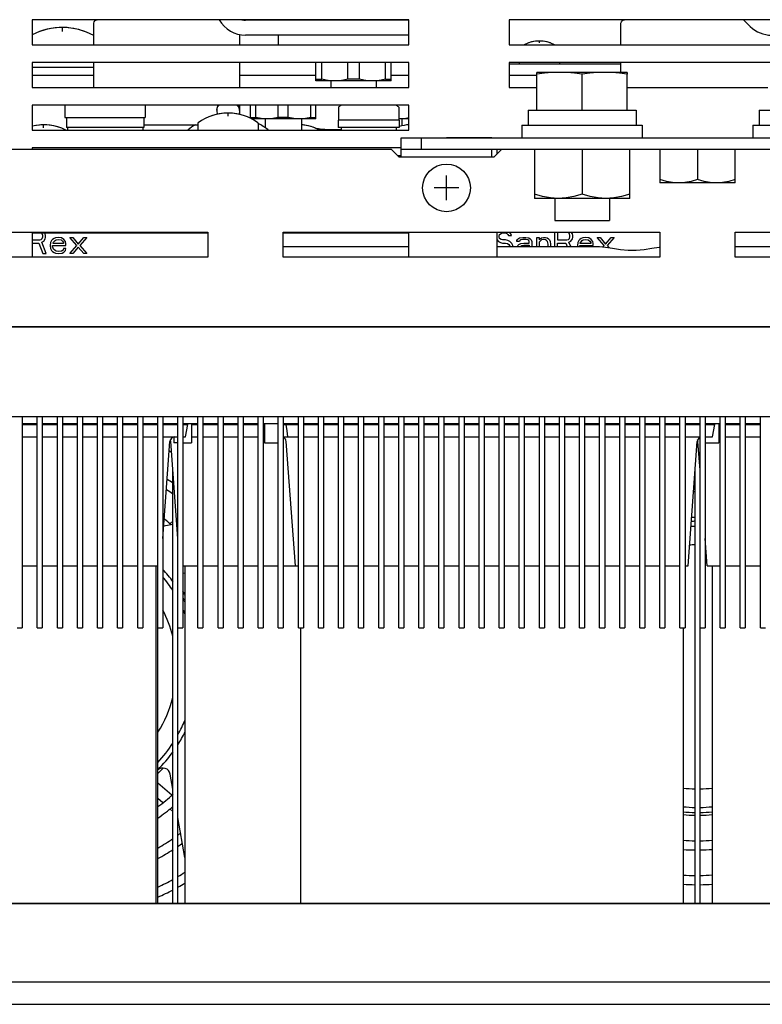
# Model space of a CAD drawing. Extents: x 31 to 410, y 34 to 287.
# Tile 3 of 34: x 75 to 90, y 60 to 80. Entities that reach past the tile are written whole.
import ezdxf

# ---------------------------------------------------------------- set-up
doc = ezdxf.new("R2010")
doc.units = 0
doc.header["$LTSCALE"] = 23.1
doc.layers.get('0').update_dxf_attribs({"linetype": 'CONTINUOUS'})
for name, color, linetype in [('ALL_AXIS', 7, 'CONTINUOUS'), ('ALL_CURVE', 7, 'CONTINUOUS'), ('ALL_FEATURES', 7, 'CONTINUOUS')]:
    doc.layers.add(name, color=color, linetype=linetype)

msp = doc.modelspace()

# ---------------------------------------------------------------- linework, layer by layer
at = {"color": 7, "linetype": 'CONTINUOUS'}
for p, q in [((85.08, 77.319), (85.08, 76.339)), ((86.03, 77.319), (86.03, 76.424)), ((86.98, 76.339), (86.98, 77.319)), ((87.58, 77.319), (87.58, 76.649)), ((88.33, 77.319), (88.33, 76.716)), ((89.08, 76.649), (89.08, 77.319)), ((89.08, 76.649), (87.58, 76.649)), ((86.98, 76.339), (85.08, 76.339))]:
    msp.add_line(p, q, dxfattribs=at)
for points in [[(87.955, 76.649), (87.833, 76.656), (87.709, 76.679), (87.58, 76.716)], [(88.33, 76.716), (88.202, 76.679), (88.078, 76.656), (87.955, 76.649)], [(88.705, 76.649), (88.583, 76.656), (88.459, 76.679), (88.33, 76.716)], [(89.08, 76.716), (88.952, 76.679), (88.828, 76.656), (88.705, 76.649)], [(85.555, 76.339), (85.4, 76.348), (85.243, 76.377), (85.08, 76.424)], [(86.03, 76.424), (85.867, 76.377), (85.71, 76.348), (85.555, 76.339)], [(86.505, 76.339), (86.35, 76.348), (86.193, 76.377), (86.03, 76.424)], [(86.98, 76.424), (86.817, 76.377), (86.66, 76.348), (86.505, 76.339)]]:
    msp.add_lwpolyline(points, dxfattribs=at)
at = {"layer": 'ALL_AXIS', "color": 7, "linetype": 'CONTINUOUS'}
for p, q in [((75.08, 79.899), (75.08, 79.399)), ((82.58, 79.899), (75.08, 79.899)), ((80.48, 79.899), (80.48, 79.889)), ((82.48, 79.899), (82.48, 79.889)), ((82.58, 79.399), (82.58, 79.899)), ((84.58, 79.899), (84.58, 79.399)), ((92.08, 79.899), (84.58, 79.899)), ((75.08, 79.399), (82.58, 79.399)), ((84.58, 79.399), (92.08, 79.399)), ((75.08, 79.049), (75.08, 78.549)), ((82.58, 79.049), (75.08, 79.049)), ((82.58, 78.549), (82.58, 79.049)), ((84.58, 79.049), (84.58, 78.549)), ((92.08, 79.049), (84.58, 79.049)), ((84.78, 79.049), (84.78, 79.014)), ((85.58, 79.049), (85.58, 79.014)), ((76.305, 78.944), (75.08, 78.944)), ((86.48, 78.849), (85.58, 78.849)), ((76.305, 78.549), (76.305, 78.67)), ((79.205, 78.67), (79.205, 78.549)), ((82.23, 78.679), (80.73, 78.679)), ((81.029, 78.679), (81.029, 78.549)), ((81.932, 78.679), (81.932, 78.549)), ((85.13, 78.099), (85.13, 78.811)), ((86.03, 78.099), (86.03, 78.811)), ((86.93, 78.099), (86.93, 78.811)), ((75.08, 78.549), (82.58, 78.549)), ((84.58, 78.549), (85.13, 78.549)), ((86.93, 78.549), (89.73, 78.549)), ((75.08, 78.199), (75.08, 77.699)), ((82.58, 78.199), (75.08, 78.199)), ((75.73, 78.199), (75.73, 77.949)), ((77.33, 78.199), (77.33, 77.949)), ((78.755, 78.094), (78.756, 78.087)), ((78.756, 78.087), (78.76, 78.012)), ((79.154, 78.199), (79.188, 78.16)), ((79.188, 78.16), (79.205, 78.094)), ((79.205, 78.087), (79.201, 78.012)), ((79.205, 78.199), (79.205, 78.012)), ((79.205, 78.087), (79.205, 78.094)), ((81.18, 78.154), (81.18, 77.899)), ((82.38, 78.154), (82.38, 77.899)), ((82.58, 77.699), (82.58, 78.199)), ((84.955, 78.099), (84.955, 77.799)), ((84.955, 78.099), (87.105, 78.099)), ((87.105, 78.099), (87.105, 77.799)), ((89.555, 78.099), (89.555, 77.799)), ((89.555, 78.099), (91.705, 78.099)), ((75.73, 77.949), (77.33, 77.949)), ((75.76, 77.949), (75.76, 77.749)), ((77.3, 77.949), (77.3, 77.749)), ((80.73, 77.924), (79.443, 77.924)), ((79.721, 77.924), (79.721, 77.744)), ((80.44, 77.924), (80.44, 77.699)), ((81.17, 77.899), (81.17, 77.749)), ((82.39, 77.899), (81.17, 77.899)), ((82.58, 77.924), (82.38, 77.924)), ((82.39, 77.899), (82.39, 77.749)), ((82.44, 77.924), (82.44, 77.783)), ((75.08, 77.699), (82.58, 77.699)), ((77.3, 77.749), (75.76, 77.749)), ((75.78, 77.749), (75.78, 77.699)), ((77.28, 77.749), (77.28, 77.699)), ((78.38, 77.834), (78.38, 77.699)), ((79.58, 77.834), (79.58, 77.699)), ((82.39, 77.749), (81.17, 77.749)), ((81.23, 77.749), (81.23, 77.699)), ((82.33, 77.749), (82.33, 77.699)), ((84.83, 77.799), (84.83, 77.549)), ((84.83, 77.799), (87.23, 77.799)), ((87.23, 77.799), (87.23, 77.549)), ((89.43, 77.799), (89.43, 77.549)), ((89.43, 77.799), (91.83, 77.799)), ((83.33, 77.554), (83.33, 77.549)), ((83.33, 77.554), (84.23, 77.554)), ((84.23, 77.554), (84.23, 77.549)), ((75.08, 77.349), (75.08, 77.319)), ((82.43, 77.349), (75.08, 77.349)), ((82.43, 77.179), (82.37, 77.179)), ((85.487, 76.339), (85.487, 75.899)), ((86.573, 76.339), (86.573, 75.899)), ((85.487, 75.899), (86.573, 75.899)), ((75.08, 75.649), (75.08, 75.169)), ((78.58, 75.649), (75.08, 75.649)), ((82.58, 75.649), (80.08, 75.649)), ((82.58, 75.169), (82.58, 75.649)), ((79.306, 73.789), (79.306, 73.779)), ((79.754, 73.789), (79.754, 73.779)), ((81.556, 73.789), (81.556, 73.779)), ((82.004, 73.789), (82.004, 73.779)), ((74.88, 71.839), (75.18, 71.839)), ((75.28, 71.839), (75.58, 71.839)), ((75.68, 71.839), (75.98, 71.839)), ((76.08, 71.839), (76.38, 71.839)), ((76.48, 71.839), (76.78, 71.839)), ((76.88, 71.839), (77.18, 71.839)), ((77.28, 71.839), (77.58, 71.839)), ((77.68, 71.839), (77.98, 71.839)), ((77.899, 71.859), (77.899, 71.839)), ((78.08, 71.839), (78.177, 71.839)), ((78.129, 71.589), (78.177, 71.839)), ((78.254, 71.859), (78.254, 71.469)), ((78.254, 71.839), (78.38, 71.839)), ((78.48, 71.839), (78.78, 71.839)), ((78.88, 71.839), (79.18, 71.839)), ((79.28, 71.839), (79.58, 71.839)), ((79.68, 71.839), (79.707, 71.839)), ((79.707, 71.859), (79.707, 71.469)), ((80.08, 71.839), (80.38, 71.839)), ((80.48, 71.839), (80.78, 71.839)), ((80.88, 71.839), (81.18, 71.839)), ((81.28, 71.839), (81.58, 71.839)), ((81.68, 71.839), (81.98, 71.839)), ((82.08, 71.839), (82.38, 71.839)), ((82.48, 71.839), (82.78, 71.839)), ((82.88, 71.839), (83.18, 71.839)), ((83.28, 71.839), (83.58, 71.839)), ((83.68, 71.839), (83.98, 71.839)), ((84.08, 71.839), (84.38, 71.839)), ((84.48, 71.839), (84.78, 71.839)), ((84.88, 71.839), (85.18, 71.839)), ((85.28, 71.839), (85.58, 71.839)), ((85.68, 71.839), (85.98, 71.839)), ((86.08, 71.839), (86.38, 71.839)), ((86.48, 71.839), (86.78, 71.839)), ((86.88, 71.839), (87.18, 71.839)), ((87.28, 71.839), (87.58, 71.839)), ((87.68, 71.839), (87.98, 71.839)), ((88.08, 71.839), (88.38, 71.839)), ((88.48, 71.839), (88.677, 71.839)), ((88.629, 71.589), (88.677, 71.839)), ((88.754, 71.859), (88.754, 71.469)), ((88.754, 71.839), (88.78, 71.839)), ((88.88, 71.839), (89.18, 71.839)), ((89.28, 71.839), (89.58, 71.839)), ((77.899, 71.585), (77.899, 71.469)), ((77.98, 71.469), (77.899, 71.469)), ((78.08, 71.469), (78.254, 71.469)), ((79.707, 71.469), (79.98, 71.469)), ((88.48, 71.469), (88.754, 71.469)), ((77.54, 69.019), (77.54, 62.299)), ((78.12, 69.019), (78.12, 62.299)), ((88.62, 69.019), (88.62, 62.299)), ((80.42, 67.789), (80.42, 62.299)), ((88.04, 67.789), (88.04, 62.299))]:
    msp.add_line(p, q, dxfattribs=at)
at = {"layer": 'ALL_AXIS', "color": 3, "linetype": 'CONTINUOUS'}
for p, q in [((89.08, 75.169), (89.08, 75.669)), ((89.08, 75.669), (96.58, 75.669)), ((96.58, 75.169), (89.08, 75.169))]:
    msp.add_line(p, q, dxfattribs=at)
at = {"layer": 'ALL_AXIS', "color": 7, "linetype": 'CONTINUOUS'}
for points in [[(85.58, 78.849), (85.432, 78.844), (85.284, 78.832), (85.13, 78.811)], [(86.03, 78.811), (85.877, 78.832), (85.729, 78.844), (85.58, 78.849)], [(86.48, 78.849), (86.332, 78.844), (86.184, 78.832), (86.03, 78.811)], [(86.93, 78.811), (86.777, 78.832), (86.629, 78.844), (86.48, 78.849)], [(78.755, 78.094), (78.772, 78.16), (78.806, 78.199)], [(78.758, 78.127), (78.756, 78.109), (78.755, 78.094)], [(78.784, 78.199), (78.779, 78.192), (78.758, 78.127)], [(79.205, 78.158), (79.197, 78.193), (79.193, 78.199)]]:
    msp.add_lwpolyline(points, dxfattribs=at)
for centre, radius, start, end in [((75.68, 78.444), 1.3, 61.2244, 117.5442), ((85.18, 78.824), 0.65, 62.4119, 117.5881), ((81.78, 77.359), 1, 122.6795, 126.5811), ((81.78, 77.359), 1, 53.4189, 57.3205), ((78.98, 77.039), 1, 53.4189, 126.5811), ((75.305, 76.804), 1, 63.7373, 103.0195), ((78.98, 76.679), 1.3, 120.0539, 127.7635), ((78.98, 76.679), 1.3, 52.2365, 62.5468), ((80.355, 76.809), 1, 63.074, 85.1511), ((81.08, 80.009), 2.3, 260.9641, 273.7488), ((82.655, 76.809), 1, 94.3089, 105.3802), ((75.519, 67.02), 5.04, 62.5824, 62.7748), ((75.519, 67.02), 4.857, 61.2247, 61.8496), ((75.519, 67.02), 4.349, 57.0518, 58.8539), ((88.319, 67.02), 3.658, 90.6074, 90.9011), ((75.519, 67.02), 4.166, 55.47, 57.5456), ((88.319, 67.02), 3.475, 90.6393, 91.1695), ((75.519, 67.02), 3.658, 50.5713, 53.1697), ((88.319, 67.02), 2.967, 90.7488, 92.0957), ((75.519, 67.02), 2.967, 28.605, 30.2809), ((75.519, 67.02), 2.967, 314.0593, 316.9279), ((75.519, 67.02), 3.475, 306.4635, 312.909), ((75.519, 67.02), 3.658, 304.311, 310.2578), ((88.319, 67.02), 2.967, 264.5989, 269.2512), ((88.319, 67.02), 2.967, 271.1837, 275.8393), ((75.519, 67.02), 4.166, 299.7058, 304.53), ((75.519, 67.02), 4.166, 306.2708, 307.1963), ((88.319, 67.02), 3.475, 265.393, 269.3607), ((88.319, 67.02), 3.475, 271.0106, 274.9812), ((75.519, 67.02), 4.349, 298.3309, 302.9482), ((75.519, 67.02), 4.349, 304.526, 305.9586), ((88.319, 67.02), 3.658, 265.623, 269.3926), ((88.319, 67.02), 3.658, 270.9601, 274.7308), ((75.519, 67.02), 4.857, 295.1493, 299.1118), ((75.519, 67.02), 4.857, 300.4627, 302.4405), ((88.319, 67.02), 4.166, 266.157, 269.4658), ((88.319, 67.02), 4.166, 270.8444, 274.1532), ((75.519, 67.02), 5.04, 294.1699, 297.9829), ((75.519, 67.02), 5.04, 299.266, 301.1244), ((88.319, 67.02), 4.349, 266.3197, 269.4892), ((88.319, 67.02), 4.349, 270.8074, 273.9773)]:
    msp.add_arc(centre, radius, start, end, dxfattribs=at)
at = {"layer": 'ALL_CURVE', "color": 40, "linetype": 'CONTINUOUS'}
for p, q in [((75.68, 79.663), (75.68, 79.744)), ((85.18, 79.435), (85.18, 79.474)), ((78.98, 77.977), (78.98, 78.039)), ((75.305, 77.742), (75.305, 77.804)), ((83.33, 76.304), (83.33, 76.794)), ((83.575, 76.549), (83.085, 76.549))]:
    msp.add_line(p, q, dxfattribs=at)
at = {"layer": 'ALL_CURVE', "color": 4, "linetype": 'CONTINUOUS'}
for p, q in [((75.08, 75.511), (75.229, 75.511)), ((75.229, 75.511), (75.258, 75.521)), ((75.258, 75.521), (75.278, 75.541)), ((75.278, 75.632), (75.262, 75.649)), ((75.288, 75.602), (75.278, 75.632)), ((75.278, 75.541), (75.288, 75.571)), ((75.288, 75.571), (75.288, 75.602)), ((75.308, 75.491), (75.337, 75.531)), ((75.337, 75.632), (75.325, 75.649)), ((75.347, 75.602), (75.337, 75.632)), ((75.337, 75.531), (75.347, 75.561)), ((75.347, 75.561), (75.347, 75.602)), ((75.465, 75.501), (75.446, 75.461)), ((75.485, 75.521), (75.465, 75.501)), ((75.515, 75.541), (75.485, 75.521)), ((75.505, 75.471), (75.535, 75.501)), ((75.544, 75.551), (75.515, 75.541)), ((75.535, 75.501), (75.554, 75.511)), ((75.604, 75.561), (75.544, 75.551)), ((75.554, 75.511), (75.594, 75.521)), ((75.594, 75.521), (75.653, 75.511)), ((75.663, 75.551), (75.604, 75.561)), ((75.653, 75.511), (75.683, 75.491)), ((75.712, 75.521), (75.663, 75.551)), ((75.742, 75.481), (75.712, 75.521)), ((75.969, 75.4), (75.831, 75.561)), ((75.831, 75.561), (75.89, 75.561)), ((75.89, 75.561), (75.998, 75.43)), ((75.998, 75.43), (76.107, 75.561)), ((76.166, 75.561), (76.028, 75.4)), ((76.107, 75.561), (76.166, 75.561)), ((84.353, 75.669), (84.33, 75.646)), ((84.33, 75.518), (84.366, 75.481)), ((84.376, 75.592), (84.386, 75.622)), ((84.376, 75.571), (84.376, 75.592)), ((84.386, 75.541), (84.376, 75.571)), ((84.386, 75.622), (84.416, 75.642)), ((84.416, 75.521), (84.386, 75.541)), ((84.416, 75.642), (84.445, 75.652)), ((84.445, 75.511), (84.416, 75.521)), ((84.445, 75.652), (84.505, 75.652)), ((84.505, 75.511), (84.445, 75.511)), ((84.505, 75.652), (84.534, 75.642)), ((84.554, 75.501), (84.505, 75.511)), ((84.534, 75.642), (84.554, 75.622)), ((84.554, 75.622), (84.564, 75.602)), ((84.593, 75.481), (84.554, 75.501)), ((84.564, 75.602), (84.623, 75.602)), ((84.613, 75.632), (84.586, 75.669)), ((84.623, 75.602), (84.613, 75.632)), ((84.732, 75.501), (84.741, 75.521)), ((84.732, 75.481), (84.732, 75.501)), ((84.741, 75.521), (84.761, 75.541)), ((84.761, 75.541), (84.781, 75.551)), ((84.781, 75.551), (84.85, 75.561)), ((84.791, 75.501), (84.781, 75.481)), ((84.811, 75.511), (84.791, 75.501)), ((84.85, 75.521), (84.811, 75.511)), ((84.85, 75.561), (84.909, 75.561)), ((84.909, 75.521), (84.85, 75.521)), ((84.909, 75.561), (84.969, 75.551)), ((84.949, 75.511), (84.909, 75.521)), ((84.969, 75.501), (84.949, 75.511)), ((84.969, 75.551), (84.998, 75.531)), ((84.978, 75.481), (84.969, 75.501)), ((84.998, 75.531), (85.018, 75.511)), ((85.018, 75.511), (85.028, 75.481)), ((85.126, 75.379), (85.126, 75.561)), ((85.126, 75.561), (85.176, 75.561)), ((85.176, 75.561), (85.176, 75.511)), ((85.176, 75.511), (85.196, 75.531)), ((85.196, 75.531), (85.225, 75.551)), ((85.225, 75.511), (85.196, 75.491)), ((85.225, 75.551), (85.265, 75.561)), ((85.265, 75.521), (85.225, 75.511)), ((85.265, 75.561), (85.304, 75.561)), ((85.304, 75.511), (85.265, 75.521)), ((85.304, 75.561), (85.334, 75.551)), ((85.324, 75.501), (85.304, 75.511)), ((85.344, 75.481), (85.324, 75.501)), ((85.334, 75.551), (85.363, 75.531)), ((85.363, 75.531), (85.383, 75.511)), ((85.383, 75.511), (85.393, 75.481)), ((85.482, 75.669), (85.482, 75.379)), ((85.541, 75.662), (85.541, 75.511)), ((85.729, 75.662), (85.541, 75.662)), ((85.541, 75.511), (85.729, 75.511)), ((85.758, 75.652), (85.729, 75.662)), ((85.729, 75.511), (85.758, 75.521)), ((85.778, 75.632), (85.758, 75.652)), ((85.758, 75.521), (85.778, 75.541)), ((85.788, 75.602), (85.778, 75.632)), ((85.778, 75.541), (85.788, 75.571)), ((85.788, 75.571), (85.788, 75.602)), ((85.808, 75.491), (85.837, 75.531)), ((85.837, 75.632), (85.81, 75.669)), ((85.847, 75.602), (85.837, 75.632)), ((85.837, 75.531), (85.847, 75.561)), ((85.847, 75.561), (85.847, 75.602)), ((85.965, 75.501), (85.946, 75.461)), ((85.985, 75.521), (85.965, 75.501)), ((86.015, 75.541), (85.985, 75.521)), ((86.005, 75.471), (86.035, 75.501)), ((86.044, 75.551), (86.015, 75.541)), ((86.035, 75.501), (86.054, 75.511)), ((86.104, 75.561), (86.044, 75.551)), ((86.054, 75.511), (86.094, 75.521)), ((86.094, 75.521), (86.153, 75.511)), ((86.163, 75.551), (86.104, 75.561)), ((86.153, 75.511), (86.183, 75.491)), ((86.212, 75.521), (86.163, 75.551)), ((86.242, 75.481), (86.212, 75.521)), ((86.469, 75.4), (86.331, 75.561)), ((86.331, 75.561), (86.39, 75.561)), ((86.39, 75.561), (86.498, 75.43)), ((86.498, 75.43), (86.607, 75.561)), ((86.666, 75.561), (86.528, 75.4)), ((86.607, 75.561), (86.666, 75.561)), ((75.08, 75.45), (75.209, 75.45)), ((75.209, 75.45), (75.288, 75.239)), ((75.268, 75.471), (75.308, 75.491)), ((75.357, 75.239), (75.268, 75.471)), ((75.446, 75.461), (75.436, 75.4)), ((75.436, 75.4), (75.446, 75.34)), ((75.446, 75.34), (75.465, 75.299)), ((75.485, 75.38), (75.485, 75.4)), ((75.485, 75.4), (75.752, 75.4)), ((75.495, 75.35), (75.485, 75.38)), ((75.495, 75.45), (75.505, 75.471)), ((75.495, 75.44), (75.495, 75.45)), ((75.702, 75.44), (75.495, 75.44)), ((75.505, 75.33), (75.495, 75.35)), ((75.535, 75.299), (75.505, 75.33)), ((75.693, 75.309), (75.663, 75.289)), ((75.683, 75.491), (75.702, 75.461)), ((75.702, 75.34), (75.693, 75.309)), ((75.702, 75.461), (75.702, 75.44)), ((75.752, 75.34), (75.702, 75.34)), ((75.752, 75.44), (75.742, 75.481)), ((75.742, 75.299), (75.752, 75.34)), ((75.752, 75.4), (75.752, 75.44)), ((75.831, 75.239), (75.969, 75.4)), ((75.998, 75.37), (75.89, 75.239)), ((76.107, 75.239), (75.998, 75.37)), ((76.028, 75.4), (76.166, 75.239)), ((84.366, 75.481), (84.406, 75.461)), ((84.406, 75.461), (84.445, 75.45)), ((84.445, 75.45), (84.505, 75.45)), ((84.505, 75.45), (84.544, 75.44)), ((84.544, 75.44), (84.574, 75.42)), ((84.574, 75.42), (84.593, 75.39)), ((84.633, 75.44), (84.593, 75.481)), ((84.593, 75.39), (84.593, 75.379)), ((84.653, 75.4), (84.633, 75.44)), ((84.653, 75.379), (84.653, 75.4)), ((84.781, 75.481), (84.732, 75.481)), ((84.741, 75.379), (84.751, 75.4)), ((84.751, 75.4), (84.771, 75.42)), ((84.771, 75.42), (84.811, 75.44)), ((84.8, 75.379), (84.811, 75.39)), ((84.811, 75.44), (84.87, 75.45)), ((84.811, 75.39), (84.83, 75.4)), ((84.83, 75.4), (84.87, 75.41)), ((84.87, 75.45), (84.978, 75.45)), ((84.87, 75.41), (84.978, 75.41)), ((84.978, 75.45), (84.978, 75.481)), ((84.978, 75.41), (84.978, 75.379)), ((85.028, 75.481), (85.028, 75.379)), ((85.196, 75.491), (85.176, 75.471)), ((85.176, 75.471), (85.176, 75.379)), ((85.353, 75.43), (85.344, 75.481)), ((85.353, 75.379), (85.353, 75.43)), ((85.393, 75.481), (85.403, 75.43)), ((85.403, 75.43), (85.403, 75.379)), ((85.541, 75.379), (85.541, 75.45)), ((85.541, 75.45), (85.709, 75.45)), ((85.709, 75.45), (85.736, 75.379)), ((85.768, 75.471), (85.808, 75.491)), ((85.803, 75.379), (85.768, 75.471)), ((85.946, 75.461), (85.936, 75.4)), ((85.936, 75.4), (85.939, 75.379)), ((85.985, 75.38), (85.985, 75.4)), ((85.985, 75.4), (86.252, 75.4)), ((85.995, 75.45), (86.005, 75.471)), ((85.995, 75.44), (85.995, 75.45)), ((86.202, 75.44), (85.995, 75.44)), ((86.183, 75.491), (86.202, 75.461)), ((86.202, 75.461), (86.202, 75.44)), ((86.252, 75.44), (86.242, 75.481)), ((86.252, 75.4), (86.252, 75.44)), ((86.446, 75.374), (86.469, 75.4)), ((86.528, 75.4), (86.563, 75.36)), ((75.288, 75.239), (75.357, 75.239)), ((75.465, 75.299), (75.485, 75.279)), ((75.485, 75.279), (75.515, 75.259)), ((75.515, 75.259), (75.544, 75.249)), ((75.554, 75.289), (75.535, 75.299)), ((75.544, 75.249), (75.604, 75.239)), ((75.594, 75.279), (75.554, 75.289)), ((75.663, 75.289), (75.594, 75.279)), ((75.604, 75.239), (75.673, 75.249)), ((75.673, 75.249), (75.712, 75.269)), ((75.712, 75.269), (75.742, 75.299)), ((75.89, 75.239), (75.831, 75.239)), ((76.166, 75.239), (76.107, 75.239))]:
    msp.add_line(p, q, dxfattribs=at)
at = {"layer": 'ALL_CURVE', "color": 40, "linetype": 'CONTINUOUS'}
for centre, radius, start, end in [((75.68, 78.444), 1.3, 69.7478, 110.2522), ((85.18, 78.824), 0.65, 70.2168, 109.7832), ((78.98, 77.039), 1, 69.8182, 110.1818), ((75.305, 76.804), 1, 69.8182, 103.0031), ((80.355, 76.809), 1, 69.8182, 85.1583), ((82.655, 76.809), 1, 94.3013, 105.3673)]:
    msp.add_arc(centre, radius, start, end, dxfattribs=at)
at = {"layer": 'ALL_FEATURES', "color": 7, "linetype": 'CONTINUOUS'}
for p, q in [((76.305, 79.399), (76.305, 79.827)), ((82.58, 79.889), (79.33, 79.889)), ((86.805, 79.399), (86.805, 79.827)), ((79.205, 79.603), (79.205, 79.399)), ((79.98, 79.589), (79.98, 79.399)), ((76.305, 78.67), (76.305, 79.049)), ((79.205, 79.049), (79.205, 78.67)), ((80.73, 78.679), (80.73, 79.049)), ((80.845, 78.712), (80.845, 79.049)), ((81.366, 78.712), (81.366, 79.049)), ((81.595, 78.712), (81.595, 79.049)), ((82.116, 78.712), (82.116, 79.049)), ((82.23, 78.679), (82.23, 79.049)), ((86.805, 78.849), (86.805, 79.049)), ((86.805, 79.014), (84.58, 79.014)), ((85.136, 78.849), (85.13, 78.847)), ((85.13, 78.811), (85.13, 78.847)), ((85.58, 78.849), (85.136, 78.849)), ((86.925, 78.849), (86.48, 78.849)), ((86.93, 78.847), (86.925, 78.849)), ((86.93, 78.847), (86.93, 78.811)), ((76.305, 78.784), (75.08, 78.784)), ((80.73, 78.784), (79.205, 78.784)), ((80.73, 78.712), (80.845, 78.712)), ((81.595, 78.712), (81.366, 78.712)), ((82.116, 78.712), (82.23, 78.712)), ((82.58, 78.784), (82.23, 78.784)), ((85.13, 78.784), (84.58, 78.784)), ((79.205, 78.094), (79.205, 78.012)), ((79.43, 77.93), (79.43, 78.199)), ((79.53, 77.953), (79.53, 78.199)), ((79.981, 77.953), (79.981, 78.199)), ((80.18, 77.953), (80.18, 78.199)), ((80.631, 77.953), (80.631, 78.199)), ((80.73, 77.924), (80.73, 78.199)), ((79.43, 77.953), (79.53, 77.953)), ((80.18, 77.953), (79.981, 77.953)), ((80.631, 77.953), (80.73, 77.953)), ((82.405, 77.924), (82.38, 77.925)), ((77.3, 77.804), (78.38, 77.804)), ((82.43, 77.169), (82.43, 77.549)), ((82.83, 77.319), (82.83, 77.549)), ((82.43, 77.319), (94.23, 77.319)), ((84.23, 77.169), (84.23, 77.319)), ((84.33, 77.319), (84.33, 77.219)), ((84.33, 75.669), (84.33, 75.169)), ((80.08, 75.379), (82.58, 75.379)), ((84.33, 75.379), (86.376, 75.379)), ((89.08, 75.379), (92.33, 75.379)), ((74.88, 71.999), (74.88, 67.789)), ((75.18, 67.789), (75.18, 71.999)), ((75.28, 71.999), (75.28, 67.789)), ((75.58, 67.789), (75.58, 71.999)), ((75.68, 71.999), (75.68, 67.789)), ((75.98, 67.789), (75.98, 71.999)), ((76.08, 71.999), (76.08, 67.789)), ((76.38, 67.789), (76.38, 71.999)), ((76.48, 71.999), (76.48, 67.789)), ((76.78, 67.789), (76.78, 71.999)), ((76.88, 71.999), (76.88, 67.789)), ((77.18, 67.789), (77.18, 71.999)), ((77.28, 71.999), (77.28, 67.789)), ((77.58, 62.299), (77.58, 71.999)), ((77.68, 71.999), (77.68, 67.789)), ((77.98, 62.299), (77.98, 71.999)), ((78.08, 71.999), (78.08, 67.789)), ((78.38, 67.789), (78.38, 71.999)), ((78.48, 71.999), (78.48, 67.789)), ((78.78, 67.789), (78.78, 71.999)), ((78.88, 71.999), (78.88, 67.789)), ((79.18, 67.789), (79.18, 71.999)), ((79.28, 71.999), (79.28, 67.789)), ((79.58, 67.789), (79.58, 71.999)), ((79.68, 71.999), (79.68, 67.789)), ((79.98, 67.789), (79.98, 71.999)), ((80.08, 71.999), (80.08, 67.789)), ((80.38, 67.789), (80.38, 71.999)), ((80.48, 71.999), (80.48, 67.789)), ((80.78, 67.789), (80.78, 71.999)), ((80.88, 71.999), (80.88, 67.789)), ((81.18, 67.789), (81.18, 71.999)), ((81.28, 71.999), (81.28, 67.789)), ((81.58, 67.789), (81.58, 71.999)), ((81.68, 71.999), (81.68, 67.789)), ((81.98, 67.789), (81.98, 71.999)), ((82.08, 71.999), (82.08, 67.789)), ((82.38, 67.789), (82.38, 71.999)), ((82.48, 71.999), (82.48, 67.789)), ((82.78, 67.789), (82.78, 71.999)), ((82.88, 71.999), (82.88, 67.789)), ((83.18, 67.789), (83.18, 71.999)), ((83.28, 71.999), (83.28, 67.789)), ((83.58, 67.789), (83.58, 71.999)), ((83.68, 71.999), (83.68, 67.789)), ((83.98, 67.789), (83.98, 71.999)), ((84.08, 71.999), (84.08, 67.789)), ((84.38, 67.789), (84.38, 71.999)), ((84.48, 71.999), (84.48, 67.789)), ((84.78, 67.789), (84.78, 71.999)), ((84.88, 71.999), (84.88, 67.789)), ((85.18, 67.789), (85.18, 71.999)), ((85.28, 71.999), (85.28, 67.789)), ((85.58, 67.789), (85.58, 71.999)), ((85.68, 71.999), (85.68, 67.789)), ((85.98, 67.789), (85.98, 71.999)), ((86.08, 71.999), (86.08, 67.789)), ((86.38, 67.789), (86.38, 71.999)), ((86.48, 71.999), (86.48, 67.789)), ((86.78, 67.789), (86.78, 71.999)), ((86.88, 71.999), (86.88, 67.789)), ((87.18, 67.789), (87.18, 71.999)), ((87.28, 71.999), (87.28, 67.789)), ((87.58, 67.789), (87.58, 71.999)), ((87.68, 71.999), (87.68, 67.789)), ((87.98, 67.789), (87.98, 71.999)), ((88.08, 71.999), (88.08, 67.789)), ((88.38, 62.299), (88.38, 71.999)), ((88.48, 71.999), (88.48, 67.789)), ((88.78, 67.789), (88.78, 71.999)), ((88.88, 71.999), (88.88, 67.789)), ((89.18, 67.789), (89.18, 71.999)), ((89.28, 71.999), (89.28, 67.789)), ((89.58, 67.789), (89.58, 71.999)), ((74.88, 71.859), (75.18, 71.859)), ((75.28, 71.859), (75.58, 71.859)), ((75.68, 71.859), (75.98, 71.859)), ((76.08, 71.859), (76.38, 71.859)), ((76.48, 71.859), (76.78, 71.859)), ((76.88, 71.859), (77.18, 71.859)), ((77.28, 71.859), (77.58, 71.859)), ((77.68, 71.859), (77.98, 71.859)), ((77.78, 71.839), (77.78, 71.859)), ((77.88, 71.839), (77.88, 71.859)), ((78.08, 71.859), (78.38, 71.859)), ((78.48, 71.859), (78.78, 71.859)), ((78.88, 71.859), (79.18, 71.859)), ((79.28, 71.859), (79.58, 71.859)), ((79.68, 71.859), (79.98, 71.859)), ((80.08, 71.859), (80.38, 71.859)), ((80.18, 71.839), (80.18, 71.859)), ((80.48, 71.859), (80.78, 71.859)), ((80.88, 71.859), (81.18, 71.859)), ((81.28, 71.859), (81.58, 71.859)), ((81.68, 71.859), (81.98, 71.859)), ((82.08, 71.859), (82.38, 71.859)), ((82.48, 71.859), (82.78, 71.859)), ((82.88, 71.859), (83.18, 71.859)), ((83.28, 71.859), (83.58, 71.859)), ((83.68, 71.859), (83.98, 71.859)), ((84.08, 71.859), (84.38, 71.859)), ((84.48, 71.859), (84.78, 71.859)), ((84.88, 71.859), (85.18, 71.859)), ((85.28, 71.859), (85.58, 71.859)), ((85.68, 71.859), (85.98, 71.859)), ((86.08, 71.859), (86.38, 71.859)), ((86.48, 71.859), (86.78, 71.859)), ((86.88, 71.859), (87.18, 71.859)), ((87.28, 71.859), (87.58, 71.859)), ((87.68, 71.859), (87.98, 71.859)), ((88.08, 71.859), (88.38, 71.859)), ((88.28, 71.839), (88.28, 71.859)), ((88.48, 71.859), (88.78, 71.859)), ((88.88, 71.859), (89.18, 71.859)), ((89.28, 71.859), (89.58, 71.859)), ((74.88, 71.589), (75.18, 71.589)), ((75.28, 71.589), (75.58, 71.589)), ((75.68, 71.589), (75.98, 71.589)), ((76.08, 71.589), (76.38, 71.589)), ((76.48, 71.589), (76.78, 71.589)), ((76.88, 71.589), (77.18, 71.589)), ((77.28, 71.589), (77.58, 71.589)), ((77.68, 71.589), (77.98, 71.589)), ((78.08, 71.589), (78.129, 71.589)), ((78.254, 71.589), (78.38, 71.589)), ((78.48, 71.589), (78.78, 71.589)), ((78.88, 71.589), (79.18, 71.589)), ((79.28, 71.589), (79.58, 71.589)), ((79.68, 71.589), (79.707, 71.589)), ((80.08, 71.589), (80.38, 71.589)), ((80.48, 71.589), (80.78, 71.589)), ((80.88, 71.589), (81.18, 71.589)), ((81.28, 71.589), (81.58, 71.589)), ((81.68, 71.589), (81.98, 71.589)), ((82.08, 71.589), (82.38, 71.589)), ((82.48, 71.589), (82.78, 71.589)), ((82.88, 71.589), (83.18, 71.589)), ((83.28, 71.589), (83.58, 71.589)), ((83.68, 71.589), (83.98, 71.589)), ((84.08, 71.589), (84.38, 71.589)), ((84.48, 71.589), (84.78, 71.589)), ((84.88, 71.589), (85.18, 71.589)), ((85.28, 71.589), (85.58, 71.589)), ((85.68, 71.589), (85.98, 71.589)), ((86.08, 71.589), (86.38, 71.589)), ((86.48, 71.589), (86.78, 71.589)), ((86.88, 71.589), (87.18, 71.589)), ((87.28, 71.589), (87.58, 71.589)), ((87.68, 71.589), (87.98, 71.589)), ((88.08, 71.589), (88.38, 71.589)), ((88.48, 71.589), (88.629, 71.589)), ((88.754, 71.589), (88.78, 71.589)), ((88.88, 71.589), (89.18, 71.589)), ((89.28, 71.589), (89.58, 71.589)), ((77.68, 69.564), (77.822, 71.496)), ((77.98, 69.564), (77.838, 71.496)), ((80.32, 69.019), (80.138, 71.496)), ((88.14, 69.019), (88.322, 71.496)), ((88.38, 70.926), (88.338, 71.496)), ((77.88, 62.299), (77.88, 70.926)), ((88.28, 62.299), (88.28, 70.926)), ((77.699, 69.82), (77.88, 69.852)), ((77.88, 69.91), (77.822, 69.859)), ((88.52, 69.019), (88.48, 69.564)), ((74.88, 69.019), (75.18, 69.019)), ((75.28, 69.019), (75.58, 69.019)), ((75.68, 69.019), (75.98, 69.019)), ((76.08, 69.019), (76.38, 69.019)), ((76.48, 69.019), (76.78, 69.019)), ((76.88, 69.019), (77.18, 69.019)), ((77.28, 69.019), (77.58, 69.019)), ((78.08, 69.019), (78.38, 69.019)), ((78.12, 68.878), (78.08, 68.871)), ((78.48, 69.019), (78.78, 69.019)), ((78.88, 69.019), (79.18, 69.019)), ((79.28, 69.019), (79.58, 69.019)), ((79.68, 69.019), (79.98, 69.019)), ((80.08, 69.019), (80.38, 69.019)), ((80.48, 69.019), (80.78, 69.019)), ((80.88, 69.019), (81.18, 69.019)), ((81.28, 69.019), (81.58, 69.019)), ((81.68, 69.019), (81.98, 69.019)), ((82.08, 69.019), (82.38, 69.019)), ((82.48, 69.019), (82.78, 69.019)), ((82.88, 69.019), (83.18, 69.019)), ((83.28, 69.019), (83.58, 69.019)), ((83.68, 69.019), (83.98, 69.019)), ((84.08, 69.019), (84.38, 69.019)), ((84.48, 69.019), (84.78, 69.019)), ((84.88, 69.019), (85.18, 69.019)), ((85.28, 69.019), (85.58, 69.019)), ((85.68, 69.019), (85.98, 69.019)), ((86.08, 69.019), (86.38, 69.019)), ((86.48, 69.019), (86.78, 69.019)), ((86.88, 69.019), (87.18, 69.019)), ((87.28, 69.019), (87.58, 69.019)), ((87.68, 69.019), (87.98, 69.019)), ((88.08, 69.019), (88.14, 69.019)), ((88.52, 69.019), (88.78, 69.019)), ((88.88, 69.019), (89.18, 69.019)), ((89.28, 69.019), (89.58, 69.019)), ((74.78, 67.789), (74.88, 67.789)), ((75.18, 67.789), (75.28, 67.789)), ((75.58, 67.789), (75.68, 67.789)), ((75.98, 67.789), (76.08, 67.789)), ((76.38, 67.789), (76.48, 67.789)), ((76.78, 67.789), (76.88, 67.789)), ((77.18, 67.789), (77.28, 67.789)), ((77.58, 67.789), (77.68, 67.789)), ((77.98, 67.789), (78.08, 67.789)), ((78.38, 67.789), (78.48, 67.789)), ((78.78, 67.789), (78.88, 67.789)), ((79.18, 67.789), (79.28, 67.789)), ((79.58, 67.789), (79.68, 67.789)), ((79.98, 67.789), (80.08, 67.789)), ((80.38, 67.789), (80.48, 67.789)), ((80.78, 67.789), (80.88, 67.789)), ((81.18, 67.789), (81.28, 67.789)), ((81.58, 67.789), (81.68, 67.789)), ((81.98, 67.789), (82.08, 67.789)), ((82.38, 67.789), (82.48, 67.789)), ((82.78, 67.789), (82.88, 67.789)), ((83.18, 67.789), (83.28, 67.789)), ((83.58, 67.789), (83.68, 67.789)), ((83.98, 67.789), (84.08, 67.789)), ((84.38, 67.789), (84.48, 67.789)), ((84.78, 67.789), (84.88, 67.789)), ((85.18, 67.789), (85.28, 67.789)), ((85.58, 67.789), (85.68, 67.789)), ((85.98, 67.789), (86.08, 67.789)), ((86.38, 67.789), (86.48, 67.789)), ((86.78, 67.789), (86.88, 67.789)), ((87.18, 67.789), (87.28, 67.789)), ((87.58, 67.789), (87.68, 67.789)), ((87.98, 67.789), (88.08, 67.789)), ((88.38, 67.789), (88.48, 67.789)), ((88.78, 67.789), (88.88, 67.789)), ((89.18, 67.789), (89.28, 67.789)), ((89.58, 67.789), (89.68, 67.789)), ((77.88, 64.574), (77.828, 64.871)), ((77.859, 64.454), (77.58, 64.696)), ((77.68, 64.303), (77.58, 64.39)), ((77.88, 64.129), (77.822, 64.18)), ((78.12, 63.213), (77.98, 64.007)), ((70.53, 60.289), (106.13, 60.289))]:
    msp.add_line(p, q, dxfattribs=at)
at = {"layer": 'ALL_FEATURES', "color": 3, "linetype": 'CONTINUOUS'}
for p, q in [((89.38, 79.764), (89.246, 79.899)), ((82.58, 79.589), (79.33, 79.589)), ((82.43, 77.549), (94.23, 77.549)), ((65.68, 77.319), (82.23, 77.319)), ((82.38, 77.169), (82.23, 77.319)), ((84.43, 77.319), (84.28, 77.169)), ((82.43, 77.189), (82.36, 77.189)), ((82.38, 77.169), (84.28, 77.169)), ((71.08, 75.669), (78.58, 75.669)), ((78.58, 75.669), (78.58, 75.169)), ((80.08, 75.169), (80.08, 75.669)), ((80.08, 75.669), (87.58, 75.669)), ((87.58, 75.669), (87.58, 75.169)), ((78.58, 75.169), (71.08, 75.169)), ((87.58, 75.169), (80.08, 75.169)), ((63.98, 73.789), (112.68, 73.789)), ((64.79, 73.779), (111.87, 73.779)), ((70.83, 71.999), (105.83, 71.999)), ((107.33, 62.289), (69.33, 62.289)), ((105.83, 62.299), (70.83, 62.299)), ((70.53, 60.739), (106.13, 60.739))]:
    msp.add_line(p, q, dxfattribs=at)
at = {"layer": 'ALL_FEATURES', "color": 7, "linetype": 'CONTINUOUS'}
for points in [[(76.305, 79.827), (76.313, 79.856), (76.335, 79.881), (76.367, 79.898), (76.375, 79.899)], [(86.805, 79.827), (86.813, 79.856), (86.835, 79.881), (86.867, 79.898), (86.875, 79.899)], [(81.105, 78.679), (81.019, 78.682), (80.933, 78.694), (80.845, 78.712)], [(81.366, 78.712), (81.278, 78.694), (81.191, 78.682), (81.105, 78.679)], [(81.855, 78.679), (81.769, 78.682), (81.683, 78.694), (81.595, 78.712)], [(82.116, 78.712), (82.028, 78.694), (81.941, 78.682), (81.855, 78.679)], [(79.755, 77.924), (79.681, 77.927), (79.606, 77.937), (79.53, 77.953)], [(79.981, 77.953), (79.905, 77.937), (79.83, 77.927), (79.755, 77.924)], [(80.405, 77.924), (80.331, 77.927), (80.256, 77.937), (80.18, 77.953)], [(80.631, 77.953), (80.555, 77.937), (80.48, 77.927), (80.405, 77.924)], [(82.58, 77.942), (82.555, 77.937), (82.48, 77.927), (82.405, 77.924)], [(86.376, 75.379), (86.498, 75.37), (86.639, 75.348), (86.793, 75.324), (86.951, 75.31), (87.11, 75.31), (87.268, 75.324), (87.422, 75.348), (87.563, 75.37), (87.58, 75.371)], [(80.132, 71.839), (80.15, 71.709), (80.166, 71.589)]]:
    msp.add_lwpolyline(points, dxfattribs=at)
msp.add_circle((83.33, 76.549), 0.475, dxfattribs=at)
at = {"layer": 'ALL_FEATURES', "color": 3, "linetype": 'CONTINUOUS'}
for centre, start in [((79.33, 80.189), 208.9832), ((89.805, 80.189), 225)]:
    msp.add_arc(centre, 0.6, start, 270, dxfattribs=at)
at = {"layer": 'ALL_FEATURES', "color": 7, "linetype": 'CONTINUOUS'}
for centre, radius, start, end in [((79.33, 80.189), 0.3, 255.7216, 270), ((81.19, 78.154), 0.01, 126.5811, 180), ((82.37, 78.154), 0.01, 0, 53.4189), ((78.19, 77.698), 0.01, 127.7635, 180), ((78.39, 77.834), 0.01, 126.5811, 180), ((79.57, 77.834), 0.01, 0, 53.4189), ((79.77, 77.698), 0.01, 0, 52.2365), ((77.922, 71.489), 0.1, 90, 175.8015), ((80.039, 71.489), 0.1, 4.1985, 65.1236), ((88.422, 71.489), 0.1, 114.8764, 175.8015), ((77.739, 71.489), 0.1, 4.1985, 23.1353), ((88.239, 71.489), 0.1, 4.1985, 23.1353), ((88.33, 67.009), 2.9, 90.9897, 92.4747), ((88.33, 67.009), 2.8, 91.0256, 92.7199), ((88.33, 67.009), 2.43, 91.1802, 93.7793), ((88.33, 67.009), 2.43, 86.2207, 86.4545), ((75.53, 67.009), 2.9, 35.7144, 42.0387), ((75.53, 67.009), 2.8, 32.8088, 39.74), ((75.53, 67.009), 2.9, 26.5934, 28.236), ((75.53, 67.009), 2.43, 14.5894, 27.7678), ((75.53, 67.009), 2.8, 22.1684, 24.164), ((75.53, 67.009), 2.43, 327.6704, 345.4105), ((75.53, 67.009), 2.8, 331.149, 337.8316), ((75.53, 67.009), 2.9, 327.6593, 333.4066), ((75.53, 67.009), 2.8, 317.1345, 327.1912), ((75.53, 67.009), 2.9, 315.0701, 324.2856), ((77.68, 64.845), 0.15, 10, 131.9628), ((88.33, 67.009), 2.43, 263.1454, 268.8198), ((88.33, 67.009), 2.43, 271.1802, 276.8546), ((88.33, 67.009), 2.8, 264.0513, 268.9744), ((88.33, 67.009), 2.8, 271.0256, 275.9487), ((88.33, 67.009), 2.9, 264.2513, 269.0103), ((88.33, 67.009), 2.9, 270.9897, 275.7487)]:
    msp.add_arc(centre, radius, start, end, dxfattribs=at)

doc.saveas('drawing.dxf')
